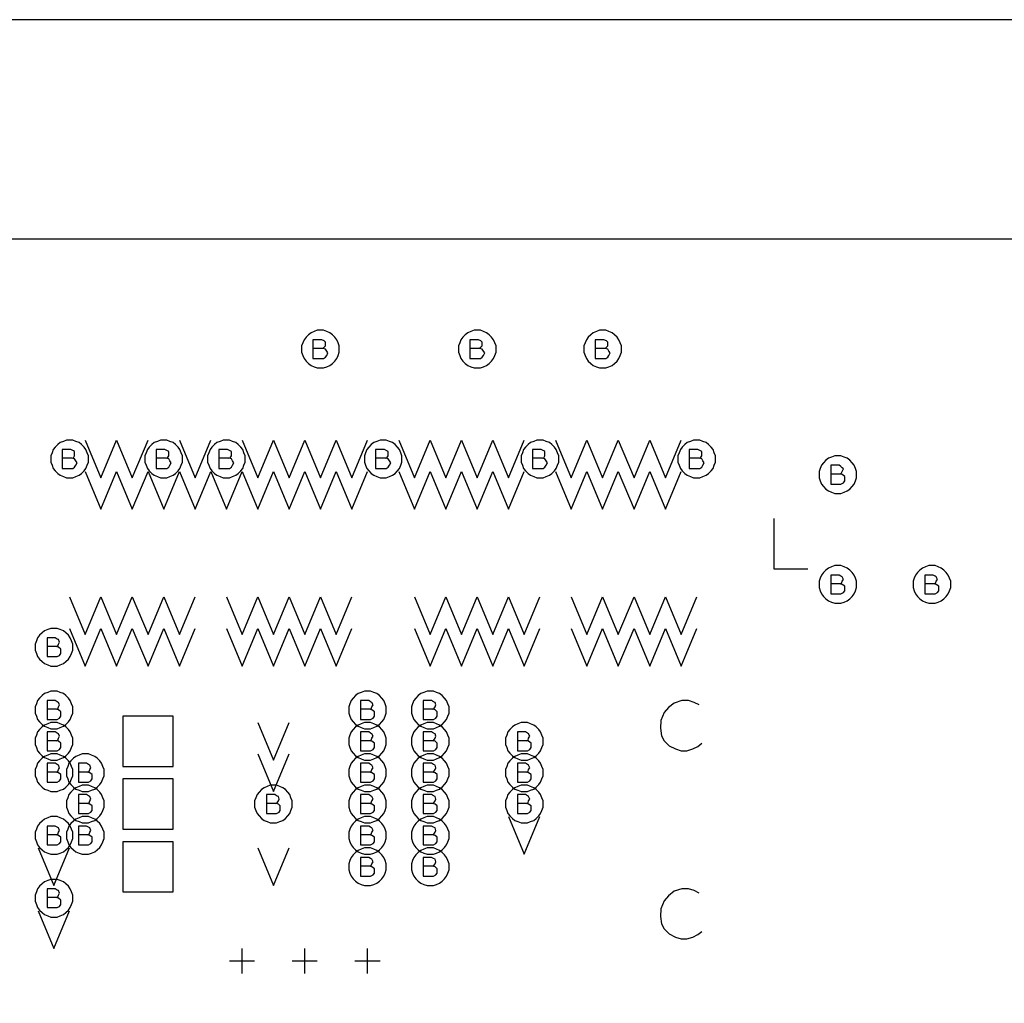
# Model space of a CAD drawing. Extents: x 28 to 61, y 25 to 46.
# Tile 28 of 61: x 37.5 to 39, y 32.9 to 34.5. Entities that reach past the tile are written whole.
import ezdxf

# ---------------------------------------------------------------- set-up
doc = ezdxf.new("R2010")
doc.units = 0
doc.layers.add('RVP8-TX_d_fab', color=2, linetype='CONTINUOUS')

msp = doc.modelspace()

# ---------------------------------------------------------------- linework, layer by layer
at = {"layer": 'RVP8-TX_d_fab'}
for points in [[(33.23, 29.96), (33.821, 29.96), (33.821, 30.285), (34.835, 30.285), (34.835, 29.96), (35.406, 29.96), (35.406, 30.285), (35.479, 30.285), (35.479, 29.96), (37.306, 29.96), (37.306, 30.285), (37.38, 30.285), (37.38, 29.96), (37.951, 29.96), (37.951, 30.285), (40.105, 30.285), (40.105, 34.51), (33.23, 34.51), (33.23, 29.96)], [(37.96, 33.985), (37.96, 33.99), (37.958, 33.995), (37.956, 34), (37.953, 34.004), (37.949, 34.008), (37.945, 34.011), (37.94, 34.013), (37.935, 34.015), (37.93, 34.015), (37.925, 34.015), (37.92, 34.013), (37.915, 34.011), (37.911, 34.008), (37.907, 34.004), (37.904, 34), (37.902, 33.995), (37.9, 33.99), (37.9, 33.985), (37.9, 33.98), (37.902, 33.975), (37.904, 33.97), (37.907, 33.966), (37.911, 33.962), (37.915, 33.959), (37.92, 33.957), (37.925, 33.955), (37.93, 33.955), (37.935, 33.955), (37.94, 33.957), (37.945, 33.959), (37.949, 33.962), (37.953, 33.966), (37.956, 33.97), (37.958, 33.975), (37.96, 33.98), (37.96, 33.985)], [(38.21, 33.985), (38.21, 33.99), (38.208, 33.995), (38.206, 34), (38.203, 34.004), (38.199, 34.008), (38.195, 34.011), (38.19, 34.013), (38.185, 34.015), (38.18, 34.015), (38.175, 34.015), (38.17, 34.013), (38.165, 34.011), (38.161, 34.008), (38.157, 34.004), (38.154, 34), (38.152, 33.995), (38.15, 33.99), (38.15, 33.985), (38.15, 33.98), (38.152, 33.975), (38.154, 33.97), (38.157, 33.966), (38.161, 33.962), (38.165, 33.959), (38.17, 33.957), (38.175, 33.955), (38.18, 33.955), (38.185, 33.955), (38.19, 33.957), (38.195, 33.959), (38.199, 33.962), (38.203, 33.966), (38.206, 33.97), (38.208, 33.975), (38.21, 33.98), (38.21, 33.985)], [(38.41, 33.985), (38.41, 33.99), (38.408, 33.995), (38.406, 34), (38.403, 34.004), (38.399, 34.008), (38.395, 34.011), (38.39, 34.013), (38.385, 34.015), (38.38, 34.015), (38.375, 34.015), (38.37, 34.013), (38.365, 34.011), (38.361, 34.008), (38.357, 34.004), (38.354, 34), (38.352, 33.995), (38.35, 33.99), (38.35, 33.985), (38.35, 33.98), (38.352, 33.975), (38.354, 33.97), (38.357, 33.966), (38.361, 33.962), (38.365, 33.959), (38.37, 33.957), (38.375, 33.955), (38.38, 33.955), (38.385, 33.955), (38.39, 33.957), (38.395, 33.959), (38.399, 33.962), (38.403, 33.966), (38.406, 33.97), (38.408, 33.975), (38.41, 33.98), (38.41, 33.985)], [(37.56, 33.81), (37.56, 33.815), (37.558, 33.82), (37.556, 33.825), (37.553, 33.829), (37.549, 33.833), (37.545, 33.836), (37.54, 33.838), (37.535, 33.84), (37.53, 33.84), (37.525, 33.84), (37.52, 33.838), (37.515, 33.836), (37.511, 33.833), (37.507, 33.829), (37.504, 33.825), (37.502, 33.82), (37.5, 33.815), (37.5, 33.81), (37.5, 33.805), (37.502, 33.8), (37.504, 33.795), (37.507, 33.791), (37.511, 33.787), (37.515, 33.784), (37.52, 33.782), (37.525, 33.78), (37.53, 33.78), (37.535, 33.78), (37.54, 33.782), (37.545, 33.784), (37.549, 33.787), (37.553, 33.791), (37.556, 33.795), (37.558, 33.8), (37.56, 33.805), (37.56, 33.81)], [(37.71, 33.81), (37.71, 33.815), (37.708, 33.82), (37.706, 33.825), (37.703, 33.829), (37.699, 33.833), (37.695, 33.836), (37.69, 33.838), (37.685, 33.84), (37.68, 33.84), (37.675, 33.84), (37.67, 33.838), (37.665, 33.836), (37.661, 33.833), (37.657, 33.829), (37.654, 33.825), (37.652, 33.82), (37.65, 33.815), (37.65, 33.81), (37.65, 33.805), (37.652, 33.8), (37.654, 33.795), (37.657, 33.791), (37.661, 33.787), (37.665, 33.784), (37.67, 33.782), (37.675, 33.78), (37.68, 33.78), (37.685, 33.78), (37.69, 33.782), (37.695, 33.784), (37.699, 33.787), (37.703, 33.791), (37.706, 33.795), (37.708, 33.8), (37.71, 33.805), (37.71, 33.81)], [(37.81, 33.81), (37.81, 33.815), (37.808, 33.82), (37.806, 33.825), (37.803, 33.829), (37.799, 33.833), (37.795, 33.836), (37.79, 33.838), (37.785, 33.84), (37.78, 33.84), (37.775, 33.84), (37.77, 33.838), (37.765, 33.836), (37.761, 33.833), (37.757, 33.829), (37.754, 33.825), (37.752, 33.82), (37.75, 33.815), (37.75, 33.81), (37.75, 33.805), (37.752, 33.8), (37.754, 33.795), (37.757, 33.791), (37.761, 33.787), (37.765, 33.784), (37.77, 33.782), (37.775, 33.78), (37.78, 33.78), (37.785, 33.78), (37.79, 33.782), (37.795, 33.784), (37.799, 33.787), (37.803, 33.791), (37.806, 33.795), (37.808, 33.8), (37.81, 33.805), (37.81, 33.81)], [(38.06, 33.81), (38.06, 33.815), (38.058, 33.82), (38.056, 33.825), (38.053, 33.829), (38.049, 33.833), (38.045, 33.836), (38.04, 33.838), (38.035, 33.84), (38.03, 33.84), (38.025, 33.84), (38.02, 33.838), (38.015, 33.836), (38.011, 33.833), (38.007, 33.829), (38.004, 33.825), (38.002, 33.82), (38, 33.815), (38, 33.81), (38, 33.805), (38.002, 33.8), (38.004, 33.795), (38.007, 33.791), (38.011, 33.787), (38.015, 33.784), (38.02, 33.782), (38.025, 33.78), (38.03, 33.78), (38.035, 33.78), (38.04, 33.782), (38.045, 33.784), (38.049, 33.787), (38.053, 33.791), (38.056, 33.795), (38.058, 33.8), (38.06, 33.805), (38.06, 33.81)], [(38.31, 33.81), (38.31, 33.815), (38.308, 33.82), (38.306, 33.825), (38.303, 33.829), (38.299, 33.833), (38.295, 33.836), (38.29, 33.838), (38.285, 33.84), (38.28, 33.84), (38.275, 33.84), (38.27, 33.838), (38.265, 33.836), (38.261, 33.833), (38.257, 33.829), (38.254, 33.825), (38.252, 33.82), (38.25, 33.815), (38.25, 33.81), (38.25, 33.805), (38.252, 33.8), (38.254, 33.795), (38.257, 33.791), (38.261, 33.787), (38.265, 33.784), (38.27, 33.782), (38.275, 33.78), (38.28, 33.78), (38.285, 33.78), (38.29, 33.782), (38.295, 33.784), (38.299, 33.787), (38.303, 33.791), (38.306, 33.795), (38.308, 33.8), (38.31, 33.805), (38.31, 33.81)], [(38.56, 33.81), (38.56, 33.815), (38.558, 33.82), (38.556, 33.825), (38.553, 33.829), (38.549, 33.833), (38.545, 33.836), (38.54, 33.838), (38.535, 33.84), (38.53, 33.84), (38.525, 33.84), (38.52, 33.838), (38.515, 33.836), (38.511, 33.833), (38.507, 33.829), (38.504, 33.825), (38.502, 33.82), (38.5, 33.815), (38.5, 33.81), (38.5, 33.805), (38.502, 33.8), (38.504, 33.795), (38.507, 33.791), (38.511, 33.787), (38.515, 33.784), (38.52, 33.782), (38.525, 33.78), (38.53, 33.78), (38.535, 33.78), (38.54, 33.782), (38.545, 33.784), (38.549, 33.787), (38.553, 33.791), (38.556, 33.795), (38.558, 33.8), (38.56, 33.805), (38.56, 33.81)], [(38.785, 33.785), (38.785, 33.79), (38.783, 33.795), (38.781, 33.8), (38.778, 33.804), (38.774, 33.808), (38.77, 33.811), (38.765, 33.813), (38.76, 33.815), (38.755, 33.815), (38.75, 33.815), (38.745, 33.813), (38.74, 33.811), (38.736, 33.808), (38.732, 33.804), (38.729, 33.8), (38.727, 33.795), (38.725, 33.79), (38.725, 33.785), (38.725, 33.78), (38.727, 33.775), (38.729, 33.77), (38.732, 33.766), (38.736, 33.762), (38.74, 33.759), (38.745, 33.757), (38.75, 33.755), (38.755, 33.755), (38.76, 33.755), (38.765, 33.757), (38.77, 33.759), (38.774, 33.762), (38.778, 33.766), (38.781, 33.77), (38.783, 33.775), (38.785, 33.78), (38.785, 33.785)], [(38.785, 33.61), (38.785, 33.615), (38.783, 33.62), (38.781, 33.625), (38.778, 33.629), (38.774, 33.633), (38.77, 33.636), (38.765, 33.638), (38.76, 33.64), (38.755, 33.64), (38.75, 33.64), (38.745, 33.638), (38.74, 33.636), (38.736, 33.633), (38.732, 33.629), (38.729, 33.625), (38.727, 33.62), (38.725, 33.615), (38.725, 33.61), (38.725, 33.605), (38.727, 33.6), (38.729, 33.595), (38.732, 33.591), (38.736, 33.587), (38.74, 33.584), (38.745, 33.582), (38.75, 33.58), (38.755, 33.58), (38.76, 33.58), (38.765, 33.582), (38.77, 33.584), (38.774, 33.587), (38.778, 33.591), (38.781, 33.595), (38.783, 33.6), (38.785, 33.605), (38.785, 33.61)], [(38.935, 33.61), (38.935, 33.615), (38.933, 33.62), (38.931, 33.625), (38.928, 33.629), (38.924, 33.633), (38.92, 33.636), (38.915, 33.638), (38.91, 33.64), (38.905, 33.64), (38.9, 33.64), (38.895, 33.638), (38.89, 33.636), (38.886, 33.633), (38.882, 33.629), (38.879, 33.625), (38.877, 33.62), (38.875, 33.615), (38.875, 33.61), (38.875, 33.605), (38.877, 33.6), (38.879, 33.595), (38.882, 33.591), (38.886, 33.587), (38.89, 33.584), (38.895, 33.582), (38.9, 33.58), (38.905, 33.58), (38.91, 33.58), (38.915, 33.582), (38.92, 33.584), (38.924, 33.587), (38.928, 33.591), (38.931, 33.595), (38.933, 33.6), (38.935, 33.605), (38.935, 33.61)], [(37.535, 33.51), (37.535, 33.515), (37.533, 33.52), (37.531, 33.525), (37.528, 33.529), (37.524, 33.533), (37.52, 33.536), (37.515, 33.538), (37.51, 33.54), (37.505, 33.54), (37.5, 33.54), (37.495, 33.538), (37.49, 33.536), (37.486, 33.533), (37.482, 33.529), (37.479, 33.525), (37.477, 33.52), (37.475, 33.515), (37.475, 33.51), (37.475, 33.505), (37.477, 33.5), (37.479, 33.495), (37.482, 33.491), (37.486, 33.487), (37.49, 33.484), (37.495, 33.482), (37.5, 33.48), (37.505, 33.48), (37.51, 33.48), (37.515, 33.482), (37.52, 33.484), (37.524, 33.487), (37.528, 33.491), (37.531, 33.495), (37.533, 33.5), (37.535, 33.505), (37.535, 33.51)], [(37.535, 33.41), (37.535, 33.415), (37.533, 33.42), (37.531, 33.425), (37.528, 33.429), (37.524, 33.433), (37.52, 33.436), (37.515, 33.438), (37.51, 33.44), (37.505, 33.44), (37.5, 33.44), (37.495, 33.438), (37.49, 33.436), (37.486, 33.433), (37.482, 33.429), (37.479, 33.425), (37.477, 33.42), (37.475, 33.415), (37.475, 33.41), (37.475, 33.405), (37.477, 33.4), (37.479, 33.395), (37.482, 33.391), (37.486, 33.387), (37.49, 33.384), (37.495, 33.382), (37.5, 33.38), (37.505, 33.38), (37.51, 33.38), (37.515, 33.382), (37.52, 33.384), (37.524, 33.387), (37.528, 33.391), (37.531, 33.395), (37.533, 33.4), (37.535, 33.405), (37.535, 33.41)], [(38.035, 33.41), (38.035, 33.415), (38.033, 33.42), (38.031, 33.425), (38.028, 33.429), (38.024, 33.433), (38.02, 33.436), (38.015, 33.438), (38.01, 33.44), (38.005, 33.44), (38, 33.44), (37.995, 33.438), (37.99, 33.436), (37.986, 33.433), (37.982, 33.429), (37.979, 33.425), (37.977, 33.42), (37.975, 33.415), (37.975, 33.41), (37.975, 33.405), (37.977, 33.4), (37.979, 33.395), (37.982, 33.391), (37.986, 33.387), (37.99, 33.384), (37.995, 33.382), (38, 33.38), (38.005, 33.38), (38.01, 33.38), (38.015, 33.382), (38.02, 33.384), (38.024, 33.387), (38.028, 33.391), (38.031, 33.395), (38.033, 33.4), (38.035, 33.405), (38.035, 33.41)], [(38.135, 33.41), (38.135, 33.415), (38.133, 33.42), (38.131, 33.425), (38.128, 33.429), (38.124, 33.433), (38.12, 33.436), (38.115, 33.438), (38.11, 33.44), (38.105, 33.44), (38.1, 33.44), (38.095, 33.438), (38.09, 33.436), (38.086, 33.433), (38.082, 33.429), (38.079, 33.425), (38.077, 33.42), (38.075, 33.415), (38.075, 33.41), (38.075, 33.405), (38.077, 33.4), (38.079, 33.395), (38.082, 33.391), (38.086, 33.387), (38.09, 33.384), (38.095, 33.382), (38.1, 33.38), (38.105, 33.38), (38.11, 33.38), (38.115, 33.382), (38.12, 33.384), (38.124, 33.387), (38.128, 33.391), (38.131, 33.395), (38.133, 33.4), (38.135, 33.405), (38.135, 33.41)], [(37.615, 33.32), (37.695, 33.32), (37.695, 33.4), (37.615, 33.4), (37.615, 33.32)], [(37.535, 33.36), (37.535, 33.365), (37.533, 33.37), (37.531, 33.375), (37.528, 33.379), (37.524, 33.383), (37.52, 33.386), (37.515, 33.388), (37.51, 33.39), (37.505, 33.39), (37.5, 33.39), (37.495, 33.388), (37.49, 33.386), (37.486, 33.383), (37.482, 33.379), (37.479, 33.375), (37.477, 33.37), (37.475, 33.365), (37.475, 33.36), (37.475, 33.355), (37.477, 33.35), (37.479, 33.345), (37.482, 33.341), (37.486, 33.337), (37.49, 33.334), (37.495, 33.332), (37.5, 33.33), (37.505, 33.33), (37.51, 33.33), (37.515, 33.332), (37.52, 33.334), (37.524, 33.337), (37.528, 33.341), (37.531, 33.345), (37.533, 33.35), (37.535, 33.355), (37.535, 33.36)], [(38.035, 33.36), (38.035, 33.365), (38.033, 33.37), (38.031, 33.375), (38.028, 33.379), (38.024, 33.383), (38.02, 33.386), (38.015, 33.388), (38.01, 33.39), (38.005, 33.39), (38, 33.39), (37.995, 33.388), (37.99, 33.386), (37.986, 33.383), (37.982, 33.379), (37.979, 33.375), (37.977, 33.37), (37.975, 33.365), (37.975, 33.36), (37.975, 33.355), (37.977, 33.35), (37.979, 33.345), (37.982, 33.341), (37.986, 33.337), (37.99, 33.334), (37.995, 33.332), (38, 33.33), (38.005, 33.33), (38.01, 33.33), (38.015, 33.332), (38.02, 33.334), (38.024, 33.337), (38.028, 33.341), (38.031, 33.345), (38.033, 33.35), (38.035, 33.355), (38.035, 33.36)], [(38.135, 33.36), (38.135, 33.365), (38.133, 33.37), (38.131, 33.375), (38.128, 33.379), (38.124, 33.383), (38.12, 33.386), (38.115, 33.388), (38.11, 33.39), (38.105, 33.39), (38.1, 33.39), (38.095, 33.388), (38.09, 33.386), (38.086, 33.383), (38.082, 33.379), (38.079, 33.375), (38.077, 33.37), (38.075, 33.365), (38.075, 33.36), (38.075, 33.355), (38.077, 33.35), (38.079, 33.345), (38.082, 33.341), (38.086, 33.337), (38.09, 33.334), (38.095, 33.332), (38.1, 33.33), (38.105, 33.33), (38.11, 33.33), (38.115, 33.332), (38.12, 33.334), (38.124, 33.337), (38.128, 33.341), (38.131, 33.345), (38.133, 33.35), (38.135, 33.355), (38.135, 33.36)], [(38.285, 33.36), (38.285, 33.365), (38.283, 33.37), (38.281, 33.375), (38.278, 33.379), (38.274, 33.383), (38.27, 33.386), (38.265, 33.388), (38.26, 33.39), (38.255, 33.39), (38.25, 33.39), (38.245, 33.388), (38.24, 33.386), (38.236, 33.383), (38.232, 33.379), (38.229, 33.375), (38.227, 33.37), (38.225, 33.365), (38.225, 33.36), (38.225, 33.355), (38.227, 33.35), (38.229, 33.345), (38.232, 33.341), (38.236, 33.337), (38.24, 33.334), (38.245, 33.332), (38.25, 33.33), (38.255, 33.33), (38.26, 33.33), (38.265, 33.332), (38.27, 33.334), (38.274, 33.337), (38.278, 33.341), (38.281, 33.345), (38.283, 33.35), (38.285, 33.355), (38.285, 33.36)], [(37.535, 33.31), (37.535, 33.315), (37.533, 33.32), (37.531, 33.325), (37.528, 33.329), (37.524, 33.333), (37.52, 33.336), (37.515, 33.338), (37.51, 33.34), (37.505, 33.34), (37.5, 33.34), (37.495, 33.338), (37.49, 33.336), (37.486, 33.333), (37.482, 33.329), (37.479, 33.325), (37.477, 33.32), (37.475, 33.315), (37.475, 33.31), (37.475, 33.305), (37.477, 33.3), (37.479, 33.295), (37.482, 33.291), (37.486, 33.287), (37.49, 33.284), (37.495, 33.282), (37.5, 33.28), (37.505, 33.28), (37.51, 33.28), (37.515, 33.282), (37.52, 33.284), (37.524, 33.287), (37.528, 33.291), (37.531, 33.295), (37.533, 33.3), (37.535, 33.305), (37.535, 33.31)], [(37.585, 33.31), (37.585, 33.315), (37.583, 33.32), (37.581, 33.325), (37.578, 33.329), (37.574, 33.333), (37.57, 33.336), (37.565, 33.338), (37.56, 33.34), (37.555, 33.34), (37.55, 33.34), (37.545, 33.338), (37.54, 33.336), (37.536, 33.333), (37.532, 33.329), (37.529, 33.325), (37.527, 33.32), (37.525, 33.315), (37.525, 33.31), (37.525, 33.305), (37.527, 33.3), (37.529, 33.295), (37.532, 33.291), (37.536, 33.287), (37.54, 33.284), (37.545, 33.282), (37.55, 33.28), (37.555, 33.28), (37.56, 33.28), (37.565, 33.282), (37.57, 33.284), (37.574, 33.287), (37.578, 33.291), (37.581, 33.295), (37.583, 33.3), (37.585, 33.305), (37.585, 33.31)], [(38.035, 33.31), (38.035, 33.315), (38.033, 33.32), (38.031, 33.325), (38.028, 33.329), (38.024, 33.333), (38.02, 33.336), (38.015, 33.338), (38.01, 33.34), (38.005, 33.34), (38, 33.34), (37.995, 33.338), (37.99, 33.336), (37.986, 33.333), (37.982, 33.329), (37.979, 33.325), (37.977, 33.32), (37.975, 33.315), (37.975, 33.31), (37.975, 33.305), (37.977, 33.3), (37.979, 33.295), (37.982, 33.291), (37.986, 33.287), (37.99, 33.284), (37.995, 33.282), (38, 33.28), (38.005, 33.28), (38.01, 33.28), (38.015, 33.282), (38.02, 33.284), (38.024, 33.287), (38.028, 33.291), (38.031, 33.295), (38.033, 33.3), (38.035, 33.305), (38.035, 33.31)], [(38.135, 33.31), (38.135, 33.315), (38.133, 33.32), (38.131, 33.325), (38.128, 33.329), (38.124, 33.333), (38.12, 33.336), (38.115, 33.338), (38.11, 33.34), (38.105, 33.34), (38.1, 33.34), (38.095, 33.338), (38.09, 33.336), (38.086, 33.333), (38.082, 33.329), (38.079, 33.325), (38.077, 33.32), (38.075, 33.315), (38.075, 33.31), (38.075, 33.305), (38.077, 33.3), (38.079, 33.295), (38.082, 33.291), (38.086, 33.287), (38.09, 33.284), (38.095, 33.282), (38.1, 33.28), (38.105, 33.28), (38.11, 33.28), (38.115, 33.282), (38.12, 33.284), (38.124, 33.287), (38.128, 33.291), (38.131, 33.295), (38.133, 33.3), (38.135, 33.305), (38.135, 33.31)], [(38.285, 33.31), (38.285, 33.315), (38.283, 33.32), (38.281, 33.325), (38.278, 33.329), (38.274, 33.333), (38.27, 33.336), (38.265, 33.338), (38.26, 33.34), (38.255, 33.34), (38.25, 33.34), (38.245, 33.338), (38.24, 33.336), (38.236, 33.333), (38.232, 33.329), (38.229, 33.325), (38.227, 33.32), (38.225, 33.315), (38.225, 33.31), (38.225, 33.305), (38.227, 33.3), (38.229, 33.295), (38.232, 33.291), (38.236, 33.287), (38.24, 33.284), (38.245, 33.282), (38.25, 33.28), (38.255, 33.28), (38.26, 33.28), (38.265, 33.282), (38.27, 33.284), (38.274, 33.287), (38.278, 33.291), (38.281, 33.295), (38.283, 33.3), (38.285, 33.305), (38.285, 33.31)], [(37.585, 33.26), (37.585, 33.265), (37.583, 33.27), (37.581, 33.275), (37.578, 33.279), (37.574, 33.283), (37.57, 33.286), (37.565, 33.288), (37.56, 33.29), (37.555, 33.29), (37.55, 33.29), (37.545, 33.288), (37.54, 33.286), (37.536, 33.283), (37.532, 33.279), (37.529, 33.275), (37.527, 33.27), (37.525, 33.265), (37.525, 33.26), (37.525, 33.255), (37.527, 33.25), (37.529, 33.245), (37.532, 33.241), (37.536, 33.237), (37.54, 33.234), (37.545, 33.232), (37.55, 33.23), (37.555, 33.23), (37.56, 33.23), (37.565, 33.232), (37.57, 33.234), (37.574, 33.237), (37.578, 33.241), (37.581, 33.245), (37.583, 33.25), (37.585, 33.255), (37.585, 33.26)], [(37.615, 33.22), (37.695, 33.22), (37.695, 33.3), (37.615, 33.3), (37.615, 33.22)], [(37.885, 33.26), (37.885, 33.265), (37.883, 33.27), (37.881, 33.275), (37.878, 33.279), (37.874, 33.283), (37.87, 33.286), (37.865, 33.288), (37.86, 33.29), (37.855, 33.29), (37.85, 33.29), (37.845, 33.288), (37.84, 33.286), (37.836, 33.283), (37.832, 33.279), (37.829, 33.275), (37.827, 33.27), (37.825, 33.265), (37.825, 33.26), (37.825, 33.255), (37.827, 33.25), (37.829, 33.245), (37.832, 33.241), (37.836, 33.237), (37.84, 33.234), (37.845, 33.232), (37.85, 33.23), (37.855, 33.23), (37.86, 33.23), (37.865, 33.232), (37.87, 33.234), (37.874, 33.237), (37.878, 33.241), (37.881, 33.245), (37.883, 33.25), (37.885, 33.255), (37.885, 33.26)], [(38.035, 33.26), (38.035, 33.265), (38.033, 33.27), (38.031, 33.275), (38.028, 33.279), (38.024, 33.283), (38.02, 33.286), (38.015, 33.288), (38.01, 33.29), (38.005, 33.29), (38, 33.29), (37.995, 33.288), (37.99, 33.286), (37.986, 33.283), (37.982, 33.279), (37.979, 33.275), (37.977, 33.27), (37.975, 33.265), (37.975, 33.26), (37.975, 33.255), (37.977, 33.25), (37.979, 33.245), (37.982, 33.241), (37.986, 33.237), (37.99, 33.234), (37.995, 33.232), (38, 33.23), (38.005, 33.23), (38.01, 33.23), (38.015, 33.232), (38.02, 33.234), (38.024, 33.237), (38.028, 33.241), (38.031, 33.245), (38.033, 33.25), (38.035, 33.255), (38.035, 33.26)], [(38.135, 33.26), (38.135, 33.265), (38.133, 33.27), (38.131, 33.275), (38.128, 33.279), (38.124, 33.283), (38.12, 33.286), (38.115, 33.288), (38.11, 33.29), (38.105, 33.29), (38.1, 33.29), (38.095, 33.288), (38.09, 33.286), (38.086, 33.283), (38.082, 33.279), (38.079, 33.275), (38.077, 33.27), (38.075, 33.265), (38.075, 33.26), (38.075, 33.255), (38.077, 33.25), (38.079, 33.245), (38.082, 33.241), (38.086, 33.237), (38.09, 33.234), (38.095, 33.232), (38.1, 33.23), (38.105, 33.23), (38.11, 33.23), (38.115, 33.232), (38.12, 33.234), (38.124, 33.237), (38.128, 33.241), (38.131, 33.245), (38.133, 33.25), (38.135, 33.255), (38.135, 33.26)], [(38.285, 33.26), (38.285, 33.265), (38.283, 33.27), (38.281, 33.275), (38.278, 33.279), (38.274, 33.283), (38.27, 33.286), (38.265, 33.288), (38.26, 33.29), (38.255, 33.29), (38.25, 33.29), (38.245, 33.288), (38.24, 33.286), (38.236, 33.283), (38.232, 33.279), (38.229, 33.275), (38.227, 33.27), (38.225, 33.265), (38.225, 33.26), (38.225, 33.255), (38.227, 33.25), (38.229, 33.245), (38.232, 33.241), (38.236, 33.237), (38.24, 33.234), (38.245, 33.232), (38.25, 33.23), (38.255, 33.23), (38.26, 33.23), (38.265, 33.232), (38.27, 33.234), (38.274, 33.237), (38.278, 33.241), (38.281, 33.245), (38.283, 33.25), (38.285, 33.255), (38.285, 33.26)], [(37.535, 33.21), (37.535, 33.215), (37.533, 33.22), (37.531, 33.225), (37.528, 33.229), (37.524, 33.233), (37.52, 33.236), (37.515, 33.238), (37.51, 33.24), (37.505, 33.24), (37.5, 33.24), (37.495, 33.238), (37.49, 33.236), (37.486, 33.233), (37.482, 33.229), (37.479, 33.225), (37.477, 33.22), (37.475, 33.215), (37.475, 33.21), (37.475, 33.205), (37.477, 33.2), (37.479, 33.195), (37.482, 33.191), (37.486, 33.187), (37.49, 33.184), (37.495, 33.182), (37.5, 33.18), (37.505, 33.18), (37.51, 33.18), (37.515, 33.182), (37.52, 33.184), (37.524, 33.187), (37.528, 33.191), (37.531, 33.195), (37.533, 33.2), (37.535, 33.205), (37.535, 33.21)], [(37.585, 33.21), (37.585, 33.215), (37.583, 33.22), (37.581, 33.225), (37.578, 33.229), (37.574, 33.233), (37.57, 33.236), (37.565, 33.238), (37.56, 33.24), (37.555, 33.24), (37.55, 33.24), (37.545, 33.238), (37.54, 33.236), (37.536, 33.233), (37.532, 33.229), (37.529, 33.225), (37.527, 33.22), (37.525, 33.215), (37.525, 33.21), (37.525, 33.205), (37.527, 33.2), (37.529, 33.195), (37.532, 33.191), (37.536, 33.187), (37.54, 33.184), (37.545, 33.182), (37.55, 33.18), (37.555, 33.18), (37.56, 33.18), (37.565, 33.182), (37.57, 33.184), (37.574, 33.187), (37.578, 33.191), (37.581, 33.195), (37.583, 33.2), (37.585, 33.205), (37.585, 33.21)], [(38.035, 33.21), (38.035, 33.215), (38.033, 33.22), (38.031, 33.225), (38.028, 33.229), (38.024, 33.233), (38.02, 33.236), (38.015, 33.238), (38.01, 33.24), (38.005, 33.24), (38, 33.24), (37.995, 33.238), (37.99, 33.236), (37.986, 33.233), (37.982, 33.229), (37.979, 33.225), (37.977, 33.22), (37.975, 33.215), (37.975, 33.21), (37.975, 33.205), (37.977, 33.2), (37.979, 33.195), (37.982, 33.191), (37.986, 33.187), (37.99, 33.184), (37.995, 33.182), (38, 33.18), (38.005, 33.18), (38.01, 33.18), (38.015, 33.182), (38.02, 33.184), (38.024, 33.187), (38.028, 33.191), (38.031, 33.195), (38.033, 33.2), (38.035, 33.205), (38.035, 33.21)], [(38.135, 33.21), (38.135, 33.215), (38.133, 33.22), (38.131, 33.225), (38.128, 33.229), (38.124, 33.233), (38.12, 33.236), (38.115, 33.238), (38.11, 33.24), (38.105, 33.24), (38.1, 33.24), (38.095, 33.238), (38.09, 33.236), (38.086, 33.233), (38.082, 33.229), (38.079, 33.225), (38.077, 33.22), (38.075, 33.215), (38.075, 33.21), (38.075, 33.205), (38.077, 33.2), (38.079, 33.195), (38.082, 33.191), (38.086, 33.187), (38.09, 33.184), (38.095, 33.182), (38.1, 33.18), (38.105, 33.18), (38.11, 33.18), (38.115, 33.182), (38.12, 33.184), (38.124, 33.187), (38.128, 33.191), (38.131, 33.195), (38.133, 33.2), (38.135, 33.205), (38.135, 33.21)], [(37.615, 33.12), (37.695, 33.12), (37.695, 33.2), (37.615, 33.2), (37.615, 33.12)], [(38.035, 33.16), (38.035, 33.165), (38.033, 33.17), (38.031, 33.175), (38.028, 33.179), (38.024, 33.183), (38.02, 33.186), (38.015, 33.188), (38.01, 33.19), (38.005, 33.19), (38, 33.19), (37.995, 33.188), (37.99, 33.186), (37.986, 33.183), (37.982, 33.179), (37.979, 33.175), (37.977, 33.17), (37.975, 33.165), (37.975, 33.16), (37.975, 33.155), (37.977, 33.15), (37.979, 33.145), (37.982, 33.141), (37.986, 33.137), (37.99, 33.134), (37.995, 33.132), (38, 33.13), (38.005, 33.13), (38.01, 33.13), (38.015, 33.132), (38.02, 33.134), (38.024, 33.137), (38.028, 33.141), (38.031, 33.145), (38.033, 33.15), (38.035, 33.155), (38.035, 33.16)], [(38.135, 33.16), (38.135, 33.165), (38.133, 33.17), (38.131, 33.175), (38.128, 33.179), (38.124, 33.183), (38.12, 33.186), (38.115, 33.188), (38.11, 33.19), (38.105, 33.19), (38.1, 33.19), (38.095, 33.188), (38.09, 33.186), (38.086, 33.183), (38.082, 33.179), (38.079, 33.175), (38.077, 33.17), (38.075, 33.165), (38.075, 33.16), (38.075, 33.155), (38.077, 33.15), (38.079, 33.145), (38.082, 33.141), (38.086, 33.137), (38.09, 33.134), (38.095, 33.132), (38.1, 33.13), (38.105, 33.13), (38.11, 33.13), (38.115, 33.132), (38.12, 33.134), (38.124, 33.137), (38.128, 33.141), (38.131, 33.145), (38.133, 33.15), (38.135, 33.155), (38.135, 33.16)], [(37.535, 33.11), (37.535, 33.115), (37.533, 33.12), (37.531, 33.125), (37.528, 33.129), (37.524, 33.133), (37.52, 33.136), (37.515, 33.138), (37.51, 33.14), (37.505, 33.14), (37.5, 33.14), (37.495, 33.138), (37.49, 33.136), (37.486, 33.133), (37.482, 33.129), (37.479, 33.125), (37.477, 33.12), (37.475, 33.115), (37.475, 33.11), (37.475, 33.105), (37.477, 33.1), (37.479, 33.095), (37.482, 33.091), (37.486, 33.087), (37.49, 33.084), (37.495, 33.082), (37.5, 33.08), (37.505, 33.08), (37.51, 33.08), (37.515, 33.082), (37.52, 33.084), (37.524, 33.087), (37.528, 33.091), (37.531, 33.095), (37.533, 33.1), (37.535, 33.105), (37.535, 33.11)]]:
    msp.add_lwpolyline(points, close=True, dxfattribs=at)
for points in [[(40.105, 34.16), (33.23, 34.16)], [(37.934, 33.986), (37.936, 33.988), (37.938, 33.99), (37.938, 33.994), (37.938, 33.996), (37.936, 33.998), (37.932, 34), (37.918, 34), (37.918, 33.97), (37.935, 33.97), (37.938, 33.972), (37.94, 33.975), (37.942, 33.979), (37.94, 33.982), (37.938, 33.985), (37.934, 33.986), (37.918, 33.986)], [(38.184, 33.986), (38.186, 33.988), (38.188, 33.99), (38.188, 33.994), (38.188, 33.996), (38.186, 33.998), (38.182, 34), (38.168, 34), (38.168, 33.97), (38.185, 33.97), (38.188, 33.972), (38.19, 33.975), (38.192, 33.979), (38.19, 33.982), (38.188, 33.985), (38.184, 33.986), (38.168, 33.986)], [(38.384, 33.986), (38.386, 33.988), (38.388, 33.99), (38.388, 33.994), (38.388, 33.996), (38.386, 33.998), (38.382, 34), (38.368, 34), (38.368, 33.97), (38.385, 33.97), (38.388, 33.972), (38.39, 33.975), (38.392, 33.979), (38.39, 33.982), (38.388, 33.985), (38.384, 33.986), (38.368, 33.986)], [(37.555, 33.84), (37.58, 33.78), (37.605, 33.84)], [(37.605, 33.84), (37.63, 33.78), (37.655, 33.84)], [(37.705, 33.84), (37.73, 33.78), (37.755, 33.84)], [(37.805, 33.84), (37.83, 33.78), (37.855, 33.84)], [(37.855, 33.84), (37.88, 33.78), (37.905, 33.84)], [(37.905, 33.84), (37.93, 33.78), (37.955, 33.84)], [(37.955, 33.84), (37.98, 33.78), (38.005, 33.84)], [(38.055, 33.84), (38.08, 33.78), (38.105, 33.84)], [(38.105, 33.84), (38.13, 33.78), (38.155, 33.84)], [(38.155, 33.84), (38.18, 33.78), (38.205, 33.84), (38.23, 33.78), (38.255, 33.84)], [(38.305, 33.84), (38.33, 33.78), (38.355, 33.84), (38.38, 33.78), (38.405, 33.84), (38.43, 33.78), (38.455, 33.84), (38.48, 33.78), (38.505, 33.84)], [(37.534, 33.811), (37.536, 33.812), (37.538, 33.815), (37.538, 33.818), (37.538, 33.822), (37.536, 33.823), (37.532, 33.825), (37.518, 33.825), (37.518, 33.795), (37.535, 33.795), (37.538, 33.797), (37.54, 33.8), (37.542, 33.804), (37.54, 33.807), (37.538, 33.81), (37.534, 33.811), (37.518, 33.811)], [(37.684, 33.811), (37.686, 33.812), (37.688, 33.815), (37.688, 33.818), (37.688, 33.822), (37.686, 33.823), (37.682, 33.825), (37.668, 33.825), (37.668, 33.795), (37.685, 33.795), (37.688, 33.797), (37.69, 33.8), (37.692, 33.804), (37.69, 33.807), (37.688, 33.81), (37.684, 33.811), (37.668, 33.811)], [(37.784, 33.811), (37.786, 33.812), (37.788, 33.815), (37.788, 33.818), (37.788, 33.822), (37.786, 33.823), (37.782, 33.825), (37.768, 33.825), (37.768, 33.795), (37.785, 33.795), (37.788, 33.797), (37.79, 33.8), (37.792, 33.804), (37.79, 33.807), (37.788, 33.81), (37.784, 33.811), (37.768, 33.811)], [(38.034, 33.811), (38.036, 33.812), (38.038, 33.815), (38.038, 33.818), (38.038, 33.822), (38.036, 33.823), (38.032, 33.825), (38.018, 33.825), (38.018, 33.795), (38.035, 33.795), (38.038, 33.797), (38.04, 33.8), (38.042, 33.804), (38.04, 33.807), (38.038, 33.81), (38.034, 33.811), (38.018, 33.811)], [(38.284, 33.811), (38.286, 33.812), (38.288, 33.815), (38.288, 33.818), (38.288, 33.822), (38.286, 33.823), (38.282, 33.825), (38.268, 33.825), (38.268, 33.795), (38.285, 33.795), (38.288, 33.797), (38.29, 33.8), (38.292, 33.804), (38.29, 33.807), (38.288, 33.81), (38.284, 33.811), (38.268, 33.811)], [(38.534, 33.811), (38.536, 33.812), (38.538, 33.815), (38.538, 33.818), (38.538, 33.822), (38.536, 33.823), (38.532, 33.825), (38.518, 33.825), (38.518, 33.795), (38.535, 33.795), (38.538, 33.797), (38.54, 33.8), (38.542, 33.804), (38.54, 33.807), (38.538, 33.81), (38.534, 33.811), (38.518, 33.811)], [(37.555, 33.79), (37.58, 33.73), (37.605, 33.79), (37.63, 33.73), (37.655, 33.79), (37.68, 33.73), (37.705, 33.79), (37.73, 33.73), (37.755, 33.79), (37.78, 33.73), (37.805, 33.79), (37.83, 33.73), (37.855, 33.79), (37.88, 33.73), (37.905, 33.79), (37.93, 33.73), (37.955, 33.79), (37.98, 33.73), (38.005, 33.79)], [(38.055, 33.79), (38.08, 33.73), (38.105, 33.79)], [(38.105, 33.79), (38.13, 33.73), (38.155, 33.79)], [(38.155, 33.79), (38.18, 33.73), (38.205, 33.79)], [(38.205, 33.79), (38.23, 33.73), (38.255, 33.79)], [(38.305, 33.79), (38.33, 33.73), (38.355, 33.79)], [(38.355, 33.79), (38.38, 33.73), (38.405, 33.79)], [(38.405, 33.79), (38.43, 33.73), (38.455, 33.79)], [(38.455, 33.79), (38.48, 33.73), (38.505, 33.79)], [(38.759, 33.786), (38.761, 33.788), (38.762, 33.79), (38.764, 33.794), (38.762, 33.796), (38.76, 33.798), (38.757, 33.8), (38.744, 33.8), (38.744, 33.77), (38.76, 33.77), (38.764, 33.772), (38.766, 33.775), (38.766, 33.778), (38.766, 33.782), (38.762, 33.785), (38.759, 33.786), (38.744, 33.786)], [(38.653, 33.715), (38.653, 33.635), (38.707, 33.635)], [(38.759, 33.611), (38.761, 33.612), (38.762, 33.615), (38.764, 33.618), (38.762, 33.622), (38.76, 33.623), (38.757, 33.625), (38.744, 33.625), (38.744, 33.595), (38.76, 33.595), (38.764, 33.597), (38.766, 33.6), (38.766, 33.604), (38.766, 33.607), (38.762, 33.61), (38.759, 33.611), (38.744, 33.611)], [(38.909, 33.611), (38.911, 33.612), (38.912, 33.615), (38.914, 33.618), (38.912, 33.622), (38.91, 33.623), (38.907, 33.625), (38.894, 33.625), (38.894, 33.595), (38.91, 33.595), (38.914, 33.597), (38.916, 33.6), (38.916, 33.604), (38.916, 33.607), (38.912, 33.61), (38.909, 33.611), (38.894, 33.611)], [(37.53, 33.59), (37.555, 33.53), (37.58, 33.59)], [(37.58, 33.59), (37.605, 33.53), (37.63, 33.59)], [(37.63, 33.59), (37.655, 33.53), (37.68, 33.59)], [(37.68, 33.59), (37.705, 33.53), (37.73, 33.59)], [(37.78, 33.59), (37.805, 33.53), (37.83, 33.59)], [(37.83, 33.59), (37.855, 33.53), (37.88, 33.59)], [(37.88, 33.59), (37.905, 33.53), (37.93, 33.59)], [(37.93, 33.59), (37.955, 33.53), (37.98, 33.59)], [(38.08, 33.59), (38.105, 33.53), (38.13, 33.59)], [(38.13, 33.59), (38.155, 33.53), (38.18, 33.59), (38.205, 33.53), (38.23, 33.59), (38.255, 33.53), (38.28, 33.59)], [(38.33, 33.59), (38.355, 33.53), (38.38, 33.59), (38.405, 33.53), (38.43, 33.59), (38.455, 33.53), (38.48, 33.59), (38.505, 33.53), (38.53, 33.59)], [(37.53, 33.54), (37.555, 33.48), (37.58, 33.54)], [(37.58, 33.54), (37.605, 33.48), (37.63, 33.54), (37.655, 33.48), (37.68, 33.54), (37.705, 33.48), (37.73, 33.54)], [(37.78, 33.54), (37.805, 33.48), (37.83, 33.54)], [(37.83, 33.54), (37.855, 33.48), (37.88, 33.54), (37.905, 33.48), (37.93, 33.54)], [(37.93, 33.54), (37.955, 33.48), (37.98, 33.54)], [(38.08, 33.54), (38.105, 33.48), (38.13, 33.54)], [(38.13, 33.54), (38.155, 33.48), (38.18, 33.54)], [(38.18, 33.54), (38.205, 33.48), (38.23, 33.54)], [(38.23, 33.54), (38.255, 33.48), (38.28, 33.54)], [(38.33, 33.54), (38.355, 33.48), (38.38, 33.54)], [(38.38, 33.54), (38.405, 33.48), (38.43, 33.54)], [(38.43, 33.54), (38.455, 33.48), (38.48, 33.54)], [(38.48, 33.54), (38.505, 33.48), (38.53, 33.54)], [(37.509, 33.511), (37.511, 33.512), (37.512, 33.515), (37.514, 33.518), (37.512, 33.522), (37.51, 33.523), (37.507, 33.525), (37.494, 33.525), (37.494, 33.495), (37.51, 33.495), (37.514, 33.497), (37.516, 33.5), (37.516, 33.504), (37.516, 33.507), (37.512, 33.51), (37.509, 33.511), (37.494, 33.511)], [(37.509, 33.411), (37.511, 33.412), (37.512, 33.415), (37.514, 33.418), (37.512, 33.422), (37.51, 33.423), (37.507, 33.425), (37.494, 33.425), (37.494, 33.395), (37.51, 33.395), (37.514, 33.397), (37.516, 33.4), (37.516, 33.404), (37.516, 33.407), (37.512, 33.41), (37.509, 33.411), (37.494, 33.411)], [(38.009, 33.411), (38.011, 33.412), (38.012, 33.415), (38.014, 33.418), (38.012, 33.422), (38.01, 33.423), (38.007, 33.425), (37.994, 33.425), (37.994, 33.395), (38.01, 33.395), (38.014, 33.397), (38.016, 33.4), (38.016, 33.404), (38.016, 33.407), (38.012, 33.41), (38.009, 33.411), (37.994, 33.411)], [(38.109, 33.411), (38.111, 33.412), (38.113, 33.415), (38.114, 33.418), (38.113, 33.422), (38.11, 33.423), (38.107, 33.425), (38.094, 33.425), (38.094, 33.395), (38.11, 33.395), (38.114, 33.397), (38.116, 33.4), (38.116, 33.404), (38.116, 33.407), (38.113, 33.41), (38.109, 33.411), (38.094, 33.411)], [(38.534, 33.418), (38.526, 33.422), (38.517, 33.425), (38.506, 33.425), (38.494, 33.421), (38.485, 33.414), (38.478, 33.406), (38.473, 33.393), (38.472, 33.381), (38.474, 33.369), (38.478, 33.361), (38.486, 33.353), (38.496, 33.348), (38.505, 33.345), (38.514, 33.345), (38.524, 33.348), (38.532, 33.352), (38.538, 33.357)], [(37.83, 33.39), (37.855, 33.33), (37.88, 33.39)], [(37.509, 33.361), (37.511, 33.362), (37.512, 33.365), (37.514, 33.368), (37.512, 33.372), (37.51, 33.373), (37.507, 33.375), (37.494, 33.375), (37.494, 33.345), (37.51, 33.345), (37.514, 33.347), (37.516, 33.35), (37.516, 33.354), (37.516, 33.357), (37.512, 33.36), (37.509, 33.361), (37.494, 33.361)], [(38.009, 33.361), (38.011, 33.362), (38.012, 33.365), (38.014, 33.368), (38.012, 33.372), (38.01, 33.373), (38.007, 33.375), (37.994, 33.375), (37.994, 33.345), (38.01, 33.345), (38.014, 33.347), (38.016, 33.35), (38.016, 33.354), (38.016, 33.357), (38.012, 33.36), (38.009, 33.361), (37.994, 33.361)], [(38.109, 33.361), (38.111, 33.362), (38.113, 33.365), (38.114, 33.368), (38.113, 33.372), (38.11, 33.373), (38.107, 33.375), (38.094, 33.375), (38.094, 33.345), (38.11, 33.345), (38.114, 33.347), (38.116, 33.35), (38.116, 33.354), (38.116, 33.357), (38.113, 33.36), (38.109, 33.361), (38.094, 33.361)], [(38.259, 33.361), (38.261, 33.362), (38.262, 33.365), (38.264, 33.368), (38.262, 33.372), (38.26, 33.373), (38.257, 33.375), (38.244, 33.375), (38.244, 33.345), (38.26, 33.345), (38.264, 33.347), (38.266, 33.35), (38.266, 33.354), (38.266, 33.357), (38.262, 33.36), (38.259, 33.361), (38.244, 33.361)], [(37.83, 33.34), (37.855, 33.28), (37.88, 33.34)], [(37.509, 33.311), (37.511, 33.312), (37.512, 33.315), (37.514, 33.318), (37.512, 33.322), (37.51, 33.323), (37.507, 33.325), (37.494, 33.325), (37.494, 33.295), (37.51, 33.295), (37.514, 33.297), (37.516, 33.3), (37.516, 33.304), (37.516, 33.307), (37.512, 33.31), (37.509, 33.311), (37.494, 33.311)], [(37.559, 33.311), (37.561, 33.312), (37.562, 33.315), (37.564, 33.318), (37.562, 33.322), (37.56, 33.323), (37.557, 33.325), (37.544, 33.325), (37.544, 33.295), (37.56, 33.295), (37.564, 33.297), (37.566, 33.3), (37.566, 33.304), (37.566, 33.307), (37.562, 33.31), (37.559, 33.311), (37.544, 33.311)], [(38.009, 33.311), (38.011, 33.312), (38.012, 33.315), (38.014, 33.318), (38.012, 33.322), (38.01, 33.323), (38.007, 33.325), (37.994, 33.325), (37.994, 33.295), (38.01, 33.295), (38.014, 33.297), (38.016, 33.3), (38.016, 33.304), (38.016, 33.307), (38.012, 33.31), (38.009, 33.311), (37.994, 33.311)], [(38.109, 33.311), (38.111, 33.312), (38.113, 33.315), (38.114, 33.318), (38.113, 33.322), (38.11, 33.323), (38.107, 33.325), (38.094, 33.325), (38.094, 33.295), (38.11, 33.295), (38.114, 33.297), (38.116, 33.3), (38.116, 33.304), (38.116, 33.307), (38.113, 33.31), (38.109, 33.311), (38.094, 33.311)], [(38.259, 33.311), (38.261, 33.312), (38.262, 33.315), (38.264, 33.318), (38.262, 33.322), (38.26, 33.323), (38.257, 33.325), (38.244, 33.325), (38.244, 33.295), (38.26, 33.295), (38.264, 33.297), (38.266, 33.3), (38.266, 33.304), (38.266, 33.307), (38.262, 33.31), (38.259, 33.311), (38.244, 33.311)], [(37.559, 33.261), (37.561, 33.262), (37.562, 33.265), (37.564, 33.268), (37.562, 33.272), (37.56, 33.273), (37.557, 33.275), (37.544, 33.275), (37.544, 33.245), (37.56, 33.245), (37.564, 33.247), (37.566, 33.25), (37.566, 33.254), (37.566, 33.257), (37.562, 33.26), (37.559, 33.261), (37.544, 33.261)], [(37.859, 33.261), (37.861, 33.262), (37.863, 33.265), (37.864, 33.268), (37.863, 33.272), (37.86, 33.273), (37.857, 33.275), (37.844, 33.275), (37.844, 33.245), (37.86, 33.245), (37.864, 33.247), (37.866, 33.25), (37.866, 33.254), (37.866, 33.257), (37.863, 33.26), (37.859, 33.261), (37.844, 33.261)], [(38.009, 33.261), (38.011, 33.262), (38.012, 33.265), (38.014, 33.268), (38.012, 33.272), (38.01, 33.273), (38.007, 33.275), (37.994, 33.275), (37.994, 33.245), (38.01, 33.245), (38.014, 33.247), (38.016, 33.25), (38.016, 33.254), (38.016, 33.257), (38.012, 33.26), (38.009, 33.261), (37.994, 33.261)], [(38.109, 33.261), (38.111, 33.262), (38.113, 33.265), (38.114, 33.268), (38.113, 33.272), (38.11, 33.273), (38.107, 33.275), (38.094, 33.275), (38.094, 33.245), (38.11, 33.245), (38.114, 33.247), (38.116, 33.25), (38.116, 33.254), (38.116, 33.257), (38.113, 33.26), (38.109, 33.261), (38.094, 33.261)], [(38.259, 33.261), (38.261, 33.262), (38.262, 33.265), (38.264, 33.268), (38.262, 33.272), (38.26, 33.273), (38.257, 33.275), (38.244, 33.275), (38.244, 33.245), (38.26, 33.245), (38.264, 33.247), (38.266, 33.25), (38.266, 33.254), (38.266, 33.257), (38.262, 33.26), (38.259, 33.261), (38.244, 33.261)], [(38.23, 33.24), (38.255, 33.18), (38.28, 33.24)], [(37.509, 33.211), (37.511, 33.212), (37.512, 33.215), (37.514, 33.218), (37.512, 33.222), (37.51, 33.223), (37.507, 33.225), (37.494, 33.225), (37.494, 33.195), (37.51, 33.195), (37.514, 33.197), (37.516, 33.2), (37.516, 33.204), (37.516, 33.207), (37.512, 33.21), (37.509, 33.211), (37.494, 33.211)], [(37.559, 33.211), (37.561, 33.212), (37.562, 33.215), (37.564, 33.218), (37.562, 33.222), (37.56, 33.223), (37.557, 33.225), (37.544, 33.225), (37.544, 33.195), (37.56, 33.195), (37.564, 33.197), (37.566, 33.2), (37.566, 33.204), (37.566, 33.207), (37.562, 33.21), (37.559, 33.211), (37.544, 33.211)], [(38.009, 33.211), (38.011, 33.212), (38.012, 33.215), (38.014, 33.218), (38.012, 33.222), (38.01, 33.223), (38.007, 33.225), (37.994, 33.225), (37.994, 33.195), (38.01, 33.195), (38.014, 33.197), (38.016, 33.2), (38.016, 33.204), (38.016, 33.207), (38.012, 33.21), (38.009, 33.211), (37.994, 33.211)], [(38.109, 33.211), (38.111, 33.212), (38.113, 33.215), (38.114, 33.218), (38.113, 33.222), (38.11, 33.223), (38.107, 33.225), (38.094, 33.225), (38.094, 33.195), (38.11, 33.195), (38.114, 33.197), (38.116, 33.2), (38.116, 33.204), (38.116, 33.207), (38.113, 33.21), (38.109, 33.211), (38.094, 33.211)], [(37.48, 33.19), (37.505, 33.13), (37.53, 33.19)], [(37.83, 33.19), (37.855, 33.13), (37.88, 33.19)], [(38.009, 33.161), (38.011, 33.162), (38.012, 33.165), (38.014, 33.168), (38.012, 33.172), (38.01, 33.173), (38.007, 33.175), (37.994, 33.175), (37.994, 33.145), (38.01, 33.145), (38.014, 33.147), (38.016, 33.15), (38.016, 33.154), (38.016, 33.157), (38.012, 33.16), (38.009, 33.161), (37.994, 33.161)], [(38.109, 33.161), (38.111, 33.162), (38.113, 33.165), (38.114, 33.168), (38.113, 33.172), (38.11, 33.173), (38.107, 33.175), (38.094, 33.175), (38.094, 33.145), (38.11, 33.145), (38.114, 33.147), (38.116, 33.15), (38.116, 33.154), (38.116, 33.157), (38.113, 33.16), (38.109, 33.161), (38.094, 33.161)], [(37.509, 33.111), (37.511, 33.112), (37.512, 33.115), (37.514, 33.118), (37.512, 33.122), (37.51, 33.123), (37.507, 33.125), (37.494, 33.125), (37.494, 33.095), (37.51, 33.095), (37.514, 33.097), (37.516, 33.1), (37.516, 33.104), (37.516, 33.107), (37.512, 33.11), (37.509, 33.111), (37.494, 33.111)], [(38.534, 33.118), (38.526, 33.122), (38.517, 33.125), (38.506, 33.125), (38.494, 33.121), (38.485, 33.114), (38.478, 33.106), (38.473, 33.093), (38.472, 33.081), (38.474, 33.069), (38.478, 33.061), (38.486, 33.053), (38.496, 33.048), (38.505, 33.045), (38.514, 33.045), (38.524, 33.048), (38.532, 33.052), (38.538, 33.057)], [(37.48, 33.09), (37.505, 33.03), (37.53, 33.09)], [(37.805, 32.99), (37.805, 33.03)], [(37.905, 32.99), (37.905, 33.03)], [(38.005, 32.99), (38.005, 33.03)], [(37.785, 33.01), (37.825, 33.01)], [(37.885, 33.01), (37.925, 33.01)], [(37.985, 33.01), (38.025, 33.01)]]:
    msp.add_lwpolyline(points, dxfattribs=at)

doc.saveas('drawing.dxf')
